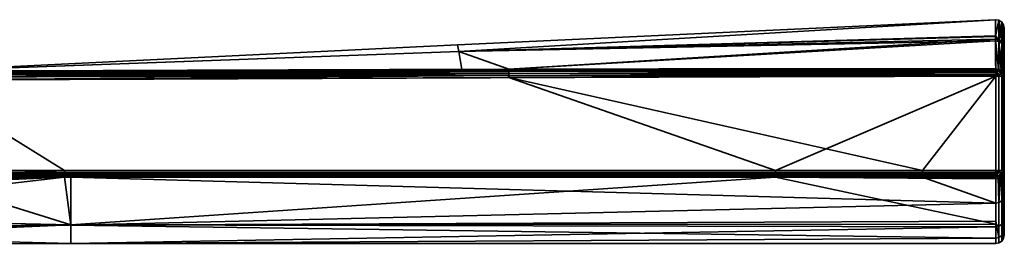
# Model space of a CAD drawing. Header units: millimetres. Extents: x -322 to 8072, y -96 to 57.
# Tile 64 of 256: x 1254 to 1312, y 44 to 57. Entities that reach past the tile are written whole.
import ezdxf

# ---------------------------------------------------------------- set-up
doc = ezdxf.new("R2010")
doc.units = ezdxf.units.MM
doc.layers.add('151', color=7, linetype='Continuous', true_color=0xffffff)

# ---------------------------------------------------------------- blocks, each defined once
blk = doc.blocks.new('UG_SURFACE_010')
at = {"layer": '151', "color": 251, "linetype": 'Continuous', "lineweight": 35}
for points in [[(1310.988, 56.988, 1104), (1279.783, 55.53, 1104), (1279.853, 55.149, 1109.565)], [(1279.853, 55.149, 1098.435), (1279.783, 55.53, 1104), (1310.988, 56.988, 1104)], [(1310.988, 56.988, 1104), (1310.988, 56.988, 1104), (1279.783, 55.53, 1104)], [(1279.853, 55.149, 1109.565), (1310.992, 56.021, 1109.683), (1310.988, 56.988, 1104)], [(1310.988, 56.988, 1104), (1310.992, 56.06, 1098.31), (1279.853, 55.149, 1098.435)], [(1310.992, 56.06, 1098.31), (1310.988, 56.988, 1104), (1311.183, 56.954, 1104)], [(1311.183, 56.954, 1104), (1310.988, 56.988, 1104), (1310.992, 56.021, 1109.683)], [(1310.988, 56.988, 1104), (1310.988, 56.988, 1104), (1311.183, 56.954, 1104)], [(1311.183, 56.954, 1104), (1311.186, 55.827, 1097.102), (1310.992, 56.06, 1098.31)], [(1310.992, 56.021, 1109.683), (1311.187, 55.729, 1111.183), (1311.183, 56.954, 1104)], [(1311.351, 55.725, 1097.136), (1311.186, 55.827, 1097.102), (1311.183, 56.954, 1104)], [(1311.349, 56.846, 1104), (1311.183, 56.954, 1104), (1311.187, 55.729, 1111.183)], [(1311.183, 56.954, 1104), (1311.349, 56.846, 1104), (1311.351, 55.725, 1097.136)], [(1311.187, 55.729, 1111.183), (1311.351, 55.628, 1111.147), (1311.349, 56.846, 1104)], [(1311.461, 55.57, 1097.188), (1311.351, 55.725, 1097.136), (1311.349, 56.846, 1104)], [(1311.461, 56.682, 1104), (1311.349, 56.846, 1104), (1311.351, 55.628, 1111.147)], [(1311.349, 56.846, 1104), (1311.461, 56.682, 1104), (1311.461, 55.57, 1097.188)], [(1311.351, 55.628, 1111.147), (1311.461, 55.474, 1111.093), (1311.461, 56.682, 1104)], [(1311.461, 56.682, 1104), (1311.5, 56.488, 1104), (1311.5, 55.387, 1097.249)], [(1311.461, 56.682, 1104), (1311.461, 55.474, 1111.093), (1311.5, 55.292, 1111.029)], [(1311.5, 55.292, 1111.029), (1311.5, 56.488, 1104), (1311.461, 56.682, 1104)], [(1311.5, 55.387, 1097.249), (1311.461, 55.57, 1097.188), (1311.461, 56.682, 1104)], [(1279.853, 55.149, 1098.435), (1310.992, 56.06, 1098.31), (1310.993, 55.861, 1097.09)], [(1310.993, 55.763, 1111.195), (1310.992, 56.021, 1109.683), (1279.853, 55.149, 1109.565)], [(1311.186, 55.827, 1097.102), (1310.993, 55.861, 1097.09), (1310.992, 56.06, 1098.31)], [(1310.992, 56.021, 1109.683), (1310.993, 55.763, 1111.195), (1311.187, 55.729, 1111.183)], [(1311.5, 56.488, 1104), (1311.5, 44.5, 1104), (1311.5, 45.437, 1098.497)], [(1311.5, 56.488, 1104), (1311.5, 44.807, 1107.178), (1311.5, 44.5, 1104)], [(1311.5, 56.488, 1104), (1311.5, 46.779, 1112.401), (1311.5, 44.807, 1107.178)], [(1311.5, 46.779, 1112.401), (1311.5, 56.488, 1104), (1311.5, 55.292, 1111.029)], [(1311.5, 45.437, 1098.497), (1311.5, 48.143, 1093.615), (1311.5, 55.387, 1097.249), (1311.5, 56.488, 1104)], [(1248.479, 53.999, 1109.419), (1279.853, 55.149, 1109.565), (1279.783, 55.53, 1104)], [(1248.479, 53.999, 1098.581), (1248.479, 53.999, 1104), (1279.783, 55.53, 1104)], [(1279.783, 55.53, 1104), (1279.853, 55.149, 1098.435), (1248.479, 53.999, 1098.581)], [(1279.783, 55.53, 1104), (1248.479, 53.999, 1104), (1248.479, 53.999, 1109.419)], [(1282.755, 54.111, 1093.353), (1279.853, 55.149, 1098.435), (1310.993, 55.861, 1097.09)], [(1310.993, 55.763, 1111.195), (1279.853, 55.149, 1109.565), (1282.755, 54.111, 1114.647)], [(1310.993, 55.861, 1097.09), (1310.999, 54.146, 1093.253), (1282.755, 54.111, 1093.353)], [(1282.755, 54.111, 1114.647), (1310.999, 54.146, 1114.747), (1310.993, 55.763, 1111.195)], [(1310.993, 55.861, 1097.09), (1311.186, 55.827, 1097.102), (1311.169, 54.117, 1093.269)], [(1311.169, 54.117, 1093.269), (1310.999, 54.146, 1093.253), (1310.993, 55.861, 1097.09)], [(1310.993, 55.763, 1111.195), (1310.999, 54.146, 1114.747), (1311.169, 54.117, 1114.731)], [(1311.169, 54.117, 1114.731), (1311.187, 55.729, 1111.183), (1310.993, 55.763, 1111.195)], [(1311.186, 55.827, 1097.102), (1311.191, 54.113, 1093.271), (1311.169, 54.117, 1093.269)], [(1311.169, 54.117, 1114.731), (1311.191, 54.113, 1114.728), (1311.187, 55.729, 1111.183)], [(1311.186, 55.827, 1097.102), (1311.325, 54.035, 1093.316), (1311.314, 54.042, 1093.312)], [(1311.325, 54.035, 1093.316), (1311.186, 55.827, 1097.102), (1311.351, 55.725, 1097.136)], [(1311.314, 54.042, 1093.312), (1311.191, 54.113, 1093.271), (1311.186, 55.827, 1097.102)], [(1311.187, 55.729, 1111.183), (1311.191, 54.113, 1114.728), (1311.314, 54.042, 1114.688)], [(1311.314, 54.042, 1114.688), (1311.325, 54.035, 1114.684), (1311.187, 55.729, 1111.183)], [(1311.351, 55.628, 1111.147), (1311.187, 55.729, 1111.183), (1311.325, 54.035, 1114.684)], [(1311.351, 55.725, 1097.136), (1311.353, 54.019, 1093.325), (1311.325, 54.035, 1093.316)], [(1311.325, 54.035, 1114.684), (1311.353, 54.019, 1114.675), (1311.351, 55.628, 1111.147)], [(1311.448, 53.896, 1093.395), (1311.351, 55.725, 1097.136), (1311.461, 55.57, 1097.188)], [(1311.448, 53.896, 1093.395), (1311.353, 54.019, 1093.325), (1311.351, 55.725, 1097.136)], [(1311.351, 55.628, 1111.147), (1311.353, 54.019, 1114.675), (1311.448, 53.896, 1114.605)], [(1311.461, 55.474, 1111.093), (1311.351, 55.628, 1111.147), (1311.448, 53.896, 1114.605)], [(1311.461, 55.57, 1097.188), (1311.462, 53.878, 1093.405), (1311.448, 53.896, 1093.395)], [(1311.448, 53.896, 1114.605), (1311.462, 53.878, 1114.595), (1311.461, 55.474, 1111.093)], [(1311.461, 55.57, 1097.188), (1311.5, 55.387, 1097.249), (1311.5, 53.711, 1093.5)], [(1311.5, 53.711, 1093.5), (1311.462, 53.878, 1093.405), (1311.461, 55.57, 1097.188)], [(1311.461, 55.474, 1111.093), (1311.462, 53.878, 1114.595), (1311.5, 53.711, 1114.5)], [(1311.5, 53.711, 1114.5), (1311.5, 55.292, 1111.029), (1311.461, 55.474, 1111.093)], [(1248.499, 54, 1114.5), (1279.853, 55.149, 1109.565), (1248.479, 53.999, 1109.419)], [(1248.499, 54, 1093.5), (1248.479, 53.999, 1098.581), (1279.853, 55.149, 1098.435)], [(1248.499, 54, 1114.5), (1280.043, 54.102, 1114.636), (1279.853, 55.149, 1109.565)], [(1279.853, 55.149, 1098.435), (1280.043, 54.102, 1093.364), (1248.499, 54, 1093.5)], [(1279.853, 55.149, 1109.565), (1280.043, 54.102, 1114.636), (1282.755, 54.111, 1114.647)], [(1282.755, 54.111, 1093.353), (1280.043, 54.102, 1093.364), (1279.853, 55.149, 1098.435)], [(1311.5, 48.143, 1093.615), (1311.5, 48.235, 1093.5), (1311.5, 53.711, 1093.5), (1311.5, 55.387, 1097.249)], [(1311.5, 55.292, 1111.029), (1311.5, 53.711, 1114.5), (1311.5, 48.235, 1114.5), (1311.5, 46.779, 1112.401)], [(1248.499, 53.976, 1114.655), (1282.755, 54.058, 1114.763), (1280.043, 54.102, 1114.636)], [(1280.043, 54.102, 1114.636), (1248.499, 54, 1114.5), (1248.499, 53.976, 1114.655)], [(1248.499, 53.976, 1093.346), (1248.499, 54, 1093.5), (1280.043, 54.102, 1093.364)], [(1280.043, 54.102, 1093.364), (1282.755, 54.058, 1093.237), (1248.499, 53.976, 1093.346)], [(1282.755, 53.978, 1114.861), (1282.755, 54.058, 1114.763), (1248.499, 53.976, 1114.655)], [(1282.755, 54.058, 1093.237), (1282.755, 53.978, 1093.139), (1248.499, 53.904, 1093.206)], [(1248.499, 53.904, 1093.206), (1248.499, 53.976, 1093.346), (1282.755, 54.058, 1093.237)], [(1282.756, 53.876, 1114.937), (1282.755, 53.978, 1114.861), (1248.499, 53.904, 1114.794)], [(1248.499, 53.976, 1114.655), (1248.499, 53.904, 1114.794), (1282.755, 53.978, 1114.861)], [(1282.755, 53.978, 1093.139), (1282.756, 53.876, 1093.063), (1248.499, 53.794, 1093.096)], [(1248.499, 53.794, 1093.096), (1248.499, 53.904, 1093.206), (1282.755, 53.978, 1093.139)], [(1248.499, 53.904, 1114.794), (1248.499, 53.794, 1114.905), (1282.756, 53.876, 1114.937)], [(1282.756, 53.759, 1114.984), (1282.756, 53.876, 1114.937), (1248.499, 53.794, 1114.905)], [(1248.5, 53.654, 1093.024), (1248.499, 53.794, 1093.096), (1282.756, 53.876, 1093.063)], [(1248.499, 53.794, 1114.905), (1248.5, 53.654, 1114.976), (1282.756, 53.759, 1114.984)], [(1282.756, 53.876, 1093.063), (1282.756, 53.759, 1093.016), (1248.5, 53.654, 1093.024)], [(1248.5, 53.5, 1115), (1282.757, 53.633, 1115), (1282.756, 53.759, 1114.984)], [(1282.756, 53.759, 1114.984), (1248.5, 53.654, 1114.976), (1248.5, 53.5, 1115)], [(1248.5, 53.5, 1093), (1248.5, 53.654, 1093.024), (1282.756, 53.759, 1093.016)], [(1282.756, 53.759, 1093.016), (1282.757, 53.633, 1093), (1248.5, 53.5, 1093)], [(1282.755, 54.058, 1114.763), (1282.755, 54.111, 1114.647), (1280.043, 54.102, 1114.636)], [(1280.043, 54.102, 1093.364), (1282.755, 54.111, 1093.353), (1282.755, 54.058, 1093.237)], [(1310.999, 54.146, 1114.747), (1282.755, 54.111, 1114.647), (1282.755, 54.058, 1114.763)], [(1282.755, 54.058, 1114.763), (1311, 54.085, 1114.833), (1310.999, 54.146, 1114.747)], [(1310.999, 54.146, 1093.253), (1311, 54.085, 1093.167), (1282.755, 54.058, 1093.237)], [(1282.755, 54.058, 1093.237), (1282.755, 54.111, 1093.353), (1310.999, 54.146, 1093.253)], [(1311, 54.065, 1114.85), (1311, 54.085, 1114.833), (1282.755, 54.058, 1114.763)], [(1282.755, 53.978, 1093.139), (1282.755, 54.058, 1093.237), (1311, 54.085, 1093.167)], [(1311, 54.085, 1093.167), (1311, 54.065, 1093.15), (1282.755, 53.978, 1093.139)], [(1311, 54.065, 1114.85), (1282.755, 54.058, 1114.763), (1282.755, 53.978, 1114.861)], [(1282.755, 53.978, 1114.861), (1311, 54.007, 1114.903), (1311, 54.065, 1114.85)], [(1311, 54.065, 1093.15), (1311, 54.007, 1093.097), (1282.755, 53.978, 1093.139)], [(1311, 54.007, 1114.903), (1282.755, 53.978, 1114.861), (1282.756, 53.876, 1114.937)], [(1282.756, 53.876, 1093.063), (1282.755, 53.978, 1093.139), (1311, 54.007, 1093.097)], [(1282.756, 53.876, 1114.937), (1311, 53.916, 1114.956), (1311, 54.007, 1114.903)], [(1311, 54.007, 1093.097), (1311, 53.916, 1093.044), (1282.756, 53.876, 1093.063)], [(1311, 53.903, 1114.96), (1311, 53.916, 1114.956), (1282.756, 53.876, 1114.937)], [(1282.756, 53.876, 1093.063), (1311, 53.916, 1093.044), (1311, 53.903, 1093.04)], [(1311, 53.903, 1114.96), (1282.756, 53.876, 1114.937), (1282.756, 53.759, 1114.984)], [(1282.756, 53.759, 1114.984), (1311, 53.816, 1114.989), (1311, 53.903, 1114.96)], [(1311, 53.903, 1093.04), (1282.756, 53.759, 1093.016), (1282.756, 53.876, 1093.063)], [(1311, 53.903, 1093.04), (1311, 53.816, 1093.011), (1282.756, 53.759, 1093.016)], [(1311, 53.711, 1115), (1311, 53.816, 1114.989), (1282.756, 53.759, 1114.984)], [(1282.756, 53.759, 1093.016), (1311, 53.816, 1093.011), (1311, 53.711, 1093)], [(1282.756, 53.759, 1114.984), (1282.757, 53.633, 1115), (1311, 53.711, 1115)], [(1311, 53.711, 1093), (1282.757, 53.633, 1093), (1282.756, 53.759, 1093.016)], [(1306.747, 48.236, 1115), (1311, 53.711, 1115), (1282.757, 53.633, 1115)], [(1282.757, 53.633, 1093), (1311, 53.711, 1093), (1298.237, 48.236, 1093)], [(1311, 53.711, 1093), (1311, 48.235, 1093), (1298.237, 48.236, 1093)], [(1306.747, 48.236, 1115), (1311, 48.235, 1115), (1311, 53.711, 1115)], [(1311.169, 54.117, 1114.731), (1310.999, 54.146, 1114.747), (1311, 54.085, 1114.833)], [(1311, 54.085, 1093.167), (1310.999, 54.146, 1093.253), (1311.169, 54.117, 1093.269)], [(1311, 54.085, 1114.833), (1311.136, 54.04, 1114.852), (1311.169, 54.117, 1114.731)], [(1311.169, 54.117, 1093.269), (1311.136, 54.04, 1093.148), (1311, 54.085, 1093.167)], [(1311, 54.085, 1114.833), (1311, 54.065, 1114.85), (1311.136, 54.04, 1114.852)], [(1311.136, 54.04, 1093.148), (1311, 54.065, 1093.15), (1311, 54.085, 1093.167)], [(1311.136, 54.04, 1114.852), (1311, 54.065, 1114.85), (1311, 54.007, 1114.903)], [(1311, 54.007, 1093.097), (1311, 54.065, 1093.15), (1311.136, 54.04, 1093.148)], [(1311.073, 53.889, 1114.962), (1311.136, 54.04, 1114.852), (1311, 54.007, 1114.903)], [(1311, 54.007, 1093.097), (1311.136, 54.04, 1093.148), (1311.073, 53.889, 1093.039)], [(1311, 54.007, 1114.903), (1311, 53.916, 1114.956), (1311.073, 53.889, 1114.962)], [(1311.073, 53.889, 1093.039), (1311, 53.916, 1093.044), (1311, 54.007, 1093.097)], [(1311, 53.916, 1114.956), (1311, 53.903, 1114.96), (1311.073, 53.889, 1114.962)], [(1311.073, 53.889, 1093.039), (1311, 53.903, 1093.04), (1311, 53.916, 1093.044)], [(1311.073, 53.889, 1114.962), (1311, 53.903, 1114.96), (1311, 53.816, 1114.989)], [(1311, 53.816, 1093.011), (1311, 53.903, 1093.04), (1311.073, 53.889, 1093.039)], [(1311, 53.816, 1114.989), (1311, 53.711, 1115), (1311.073, 53.889, 1114.962)], [(1311, 53.711, 1115), (1311.136, 53.848, 1114.962), (1311.073, 53.889, 1114.962)], [(1311.073, 53.889, 1093.039), (1311, 53.711, 1093), (1311, 53.816, 1093.011)], [(1311.073, 53.889, 1093.039), (1311.136, 53.848, 1093.039), (1311, 53.711, 1093)], [(1311, 53.711, 1115), (1311.178, 53.785, 1114.962), (1311.136, 53.848, 1114.962)], [(1311.136, 53.848, 1093.039), (1311.178, 53.785, 1093.039), (1311, 53.711, 1093)], [(1311.178, 53.785, 1114.962), (1311, 53.711, 1115), (1311.191, 53.711, 1114.962)], [(1311.191, 53.711, 1093.038), (1311, 53.711, 1093), (1311.178, 53.785, 1093.039)], [(1311, 53.711, 1115), (1311, 48.235, 1115), (1311.191, 48.235, 1114.962), (1311.191, 53.711, 1114.962)], [(1311, 48.235, 1093), (1311, 53.711, 1093), (1311.191, 53.711, 1093.038), (1311.191, 48.235, 1093.038)], [(1311.073, 53.889, 1114.962), (1311.136, 53.848, 1114.962), (1311.251, 53.963, 1114.852), (1311.136, 54.04, 1114.852)], [(1311.136, 54.04, 1093.148), (1311.251, 53.963, 1093.148), (1311.136, 53.848, 1093.039), (1311.073, 53.889, 1093.039)], [(1311.191, 54.113, 1114.728), (1311.169, 54.117, 1114.731), (1311.136, 54.04, 1114.852)], [(1311.136, 54.04, 1093.148), (1311.169, 54.117, 1093.269), (1311.191, 54.113, 1093.271)], [(1311.191, 54.113, 1114.728), (1311.136, 54.04, 1114.852), (1311.251, 53.963, 1114.852)], [(1311.251, 53.963, 1093.148), (1311.136, 54.04, 1093.148), (1311.191, 54.113, 1093.271)], [(1311.136, 53.848, 1114.962), (1311.178, 53.785, 1114.962), (1311.328, 53.847, 1114.852), (1311.251, 53.963, 1114.852)], [(1311.251, 53.963, 1093.148), (1311.328, 53.847, 1093.148), (1311.178, 53.785, 1093.039), (1311.136, 53.848, 1093.039)], [(1311.328, 53.847, 1114.852), (1311.178, 53.785, 1114.962), (1311.192, 53.711, 1114.962), (1311.353, 53.711, 1114.853)], [(1311.353, 53.711, 1093.147), (1311.192, 53.711, 1093.039), (1311.178, 53.785, 1093.039), (1311.328, 53.847, 1093.148)], [(1311.191, 53.711, 1114.962), (1311.192, 53.711, 1114.962), (1311.178, 53.785, 1114.962)], [(1311.178, 53.785, 1093.039), (1311.192, 53.711, 1093.039), (1311.191, 53.711, 1093.038)], [(1311.251, 53.963, 1114.852), (1311.314, 54.042, 1114.688), (1311.191, 54.113, 1114.728)], [(1311.191, 54.113, 1093.271), (1311.314, 54.042, 1093.312), (1311.251, 53.963, 1093.148)], [(1311.192, 53.711, 1114.962), (1311.191, 53.711, 1114.962), (1311.191, 48.235, 1114.962), (1311.192, 48.235, 1114.962)], [(1311.192, 48.235, 1093.039), (1311.191, 48.235, 1093.038), (1311.191, 53.711, 1093.038), (1311.192, 53.711, 1093.039)], [(1311.192, 48.235, 1114.962), (1311.353, 48.235, 1114.853), (1311.353, 53.711, 1114.853), (1311.192, 53.711, 1114.962)], [(1311.192, 53.711, 1093.039), (1311.353, 53.711, 1093.147), (1311.353, 48.235, 1093.147), (1311.192, 48.235, 1093.039)], [(1311.251, 53.963, 1114.852), (1311.323, 54.032, 1114.689), (1311.314, 54.042, 1114.688)], [(1311.314, 54.042, 1093.312), (1311.323, 54.032, 1093.311), (1311.251, 53.963, 1093.148)], [(1311.323, 54.032, 1114.689), (1311.251, 53.963, 1114.852), (1311.328, 53.847, 1114.852)], [(1311.251, 53.963, 1093.148), (1311.323, 54.032, 1093.311), (1311.428, 53.889, 1093.312)], [(1311.428, 53.889, 1093.312), (1311.328, 53.847, 1093.148), (1311.251, 53.963, 1093.148)], [(1311.314, 54.042, 1114.688), (1311.323, 54.032, 1114.689), (1311.325, 54.035, 1114.684)], [(1311.325, 54.035, 1093.316), (1311.323, 54.032, 1093.311), (1311.314, 54.042, 1093.312)], [(1311.353, 54.019, 1114.675), (1311.325, 54.035, 1114.684), (1311.323, 54.032, 1114.689)], [(1311.323, 54.032, 1093.311), (1311.325, 54.035, 1093.316), (1311.353, 54.019, 1093.325)], [(1311.328, 53.847, 1114.852), (1311.428, 53.889, 1114.688), (1311.323, 54.032, 1114.689)], [(1311.323, 54.032, 1114.689), (1311.428, 53.889, 1114.688), (1311.353, 54.019, 1114.675)], [(1311.353, 54.019, 1093.325), (1311.428, 53.889, 1093.312), (1311.323, 54.032, 1093.311)], [(1311.428, 53.889, 1114.688), (1311.328, 53.847, 1114.852), (1311.355, 53.711, 1114.852), (1311.461, 53.711, 1114.691)], [(1311.461, 53.711, 1093.309), (1311.355, 53.711, 1093.148), (1311.328, 53.847, 1093.148), (1311.428, 53.889, 1093.312)], [(1311.353, 53.711, 1114.853), (1311.355, 53.711, 1114.852), (1311.328, 53.847, 1114.852)], [(1311.328, 53.847, 1093.148), (1311.355, 53.711, 1093.148), (1311.353, 53.711, 1093.147)], [(1311.428, 53.889, 1114.688), (1311.448, 53.896, 1114.605), (1311.353, 54.019, 1114.675)], [(1311.353, 54.019, 1093.325), (1311.448, 53.896, 1093.395), (1311.428, 53.889, 1093.312)], [(1311.355, 53.711, 1114.852), (1311.353, 53.711, 1114.853), (1311.353, 48.235, 1114.853), (1311.355, 48.235, 1114.852)], [(1311.355, 48.235, 1093.148), (1311.353, 48.235, 1093.147), (1311.353, 53.711, 1093.147), (1311.355, 53.711, 1093.148)], [(1311.355, 48.235, 1114.852), (1311.461, 48.235, 1114.691), (1311.461, 53.711, 1114.691), (1311.355, 53.711, 1114.852)], [(1311.355, 53.711, 1093.148), (1311.461, 53.711, 1093.309), (1311.461, 48.235, 1093.309), (1311.355, 48.235, 1093.148)], [(1311.448, 53.896, 1114.605), (1311.428, 53.889, 1114.688), (1311.463, 53.711, 1114.688)], [(1311.463, 53.711, 1093.312), (1311.428, 53.889, 1093.312), (1311.448, 53.896, 1093.395)], [(1311.461, 53.711, 1114.691), (1311.463, 53.711, 1114.688), (1311.428, 53.889, 1114.688)], [(1311.428, 53.889, 1093.312), (1311.463, 53.711, 1093.312), (1311.461, 53.711, 1093.309)], [(1311.463, 53.711, 1114.688), (1311.462, 53.878, 1114.595), (1311.448, 53.896, 1114.605)], [(1311.448, 53.896, 1093.395), (1311.462, 53.878, 1093.405), (1311.463, 53.711, 1093.312)], [(1311.463, 53.711, 1114.688), (1311.461, 53.711, 1114.691), (1311.461, 48.235, 1114.691), (1311.463, 48.235, 1114.688)], [(1311.463, 48.235, 1093.312), (1311.461, 48.235, 1093.309), (1311.461, 53.711, 1093.309), (1311.463, 53.711, 1093.312)], [(1311.463, 53.711, 1114.688), (1311.5, 53.711, 1114.5), (1311.462, 53.878, 1114.595)], [(1311.462, 53.878, 1093.405), (1311.5, 53.711, 1093.5), (1311.463, 53.711, 1093.312)], [(1311.463, 48.235, 1114.688), (1311.5, 48.235, 1114.5), (1311.5, 53.711, 1114.5), (1311.463, 53.711, 1114.688)], [(1311.463, 53.711, 1093.312), (1311.5, 53.711, 1093.5), (1311.5, 48.235, 1093.5), (1311.463, 48.235, 1093.312)], [(1223.82, 46.841, 1115), (1256.99, 48.233, 1115), (1248.5, 53.5, 1115), (1196.243, 53.197, 1115)], [(1298.237, 48.236, 1093), (1248.475, 48.234, 1093), (1248.5, 53.5, 1093), (1282.757, 53.633, 1093)], [(1282.757, 53.633, 1115), (1248.5, 53.5, 1115), (1256.99, 48.233, 1115), (1306.747, 48.236, 1115)], [(1256.99, 48.123, 1114.988), (1256.99, 48.233, 1115), (1223.82, 46.841, 1115)], [(1223.82, 46.841, 1115), (1223.83, 46.705, 1114.981), (1256.99, 48.123, 1114.988)], [(1256.99, 48.019, 1114.952), (1256.99, 48.123, 1114.988), (1223.83, 46.705, 1114.981)], [(1223.83, 46.705, 1114.981), (1223.839, 46.578, 1114.925), (1256.99, 48.019, 1114.952)], [(1256.99, 47.924, 1114.893), (1256.99, 48.019, 1114.952), (1223.839, 46.578, 1114.925)], [(1298.237, 48.236, 1093), (1298.237, 48.126, 1093.012), (1248.477, 48.124, 1093.012), (1248.475, 48.234, 1093)], [(1298.237, 48.126, 1093.012), (1298.237, 48.021, 1093.048), (1248.479, 48.02, 1093.048), (1248.477, 48.124, 1093.012)], [(1248.481, 47.925, 1093.107), (1248.479, 48.02, 1093.048), (1298.237, 48.021, 1093.048)], [(1298.237, 48.021, 1093.048), (1298.237, 47.927, 1093.107), (1248.481, 47.925, 1093.107)], [(1306.747, 48.126, 1114.988), (1306.747, 48.236, 1115), (1256.99, 48.233, 1115), (1256.99, 48.123, 1114.988)], [(1306.747, 48.021, 1114.952), (1306.747, 48.126, 1114.988), (1256.99, 48.123, 1114.988), (1256.99, 48.019, 1114.952)], [(1306.747, 47.927, 1114.893), (1306.747, 48.021, 1114.952), (1256.99, 48.019, 1114.952)], [(1256.99, 48.019, 1114.952), (1256.99, 47.924, 1114.893), (1306.747, 47.927, 1114.893)], [(1311, 48.235, 1093), (1311, 48.125, 1093.012), (1298.237, 48.126, 1093.012), (1298.237, 48.236, 1093)], [(1298.237, 48.021, 1093.048), (1298.237, 48.126, 1093.012), (1311, 48.125, 1093.012), (1311, 48.044, 1093.04)], [(1311, 48.044, 1093.04), (1311, 48.021, 1093.048), (1298.237, 48.021, 1093.048)], [(1311, 48.021, 1093.048), (1311, 47.927, 1093.107), (1298.237, 47.927, 1093.107), (1298.237, 48.021, 1093.048)], [(1311, 48.125, 1114.988), (1311, 48.235, 1115), (1306.747, 48.236, 1115), (1306.747, 48.126, 1114.988)], [(1311, 48.044, 1114.959), (1311, 48.125, 1114.988), (1306.747, 48.126, 1114.988), (1306.747, 48.021, 1114.952)], [(1306.747, 48.021, 1114.952), (1311, 48.021, 1114.952), (1311, 48.044, 1114.959)], [(1311, 47.927, 1114.893), (1311, 48.021, 1114.952), (1306.747, 48.021, 1114.952), (1306.747, 47.927, 1114.893)], [(1311.074, 48.058, 1114.962), (1311, 48.235, 1115), (1311, 48.125, 1114.988)], [(1311.191, 48.235, 1114.962), (1311, 48.235, 1115), (1311.178, 48.162, 1114.962)], [(1311, 48.235, 1115), (1311.136, 48.099, 1114.962), (1311.178, 48.162, 1114.962)], [(1311, 48.235, 1115), (1311.074, 48.058, 1114.962), (1311.136, 48.099, 1114.962)], [(1311.192, 48.235, 1093.039), (1311.178, 48.162, 1093.039), (1311, 48.235, 1093), (1311.191, 48.235, 1093.038)], [(1311.178, 48.162, 1093.039), (1311.136, 48.099, 1093.039), (1311, 48.235, 1093)], [(1311.136, 48.099, 1093.039), (1311.074, 48.058, 1093.039), (1311, 48.235, 1093)], [(1311, 48.125, 1093.012), (1311, 48.235, 1093), (1311.074, 48.058, 1093.039)], [(1311, 48.125, 1114.988), (1311, 48.044, 1114.959), (1311.074, 48.058, 1114.962)], [(1311.074, 48.058, 1093.039), (1311, 48.044, 1093.04), (1311, 48.125, 1093.012)], [(1311.136, 47.907, 1114.852), (1311.074, 48.058, 1114.962), (1311, 48.021, 1114.952)], [(1311.074, 48.058, 1114.962), (1311, 48.044, 1114.959), (1311, 48.021, 1114.952)], [(1311, 48.021, 1093.048), (1311.074, 48.058, 1093.039), (1311.136, 47.907, 1093.148)], [(1311, 48.021, 1093.048), (1311, 48.044, 1093.04), (1311.074, 48.058, 1093.039)], [(1311, 48.021, 1114.952), (1311, 47.927, 1114.893), (1311.136, 47.907, 1114.852)], [(1311.136, 47.907, 1093.148), (1311, 47.927, 1093.107), (1311, 48.021, 1093.048)], [(1311.136, 48.099, 1114.962), (1311.074, 48.058, 1114.962), (1311.136, 47.907, 1114.852), (1311.251, 47.984, 1114.852)], [(1311.251, 47.984, 1093.148), (1311.136, 47.907, 1093.148), (1311.074, 48.058, 1093.039), (1311.136, 48.099, 1093.039)], [(1311.178, 48.162, 1114.962), (1311.136, 48.099, 1114.962), (1311.251, 47.984, 1114.852), (1311.328, 48.1, 1114.852)], [(1311.328, 48.1, 1093.148), (1311.251, 47.984, 1093.148), (1311.136, 48.099, 1093.039), (1311.178, 48.162, 1093.039)], [(1311.191, 47.877, 1114.792), (1311.251, 47.984, 1114.852), (1311.136, 47.907, 1114.852)], [(1311.136, 47.907, 1093.148), (1311.251, 47.984, 1093.148), (1311.191, 47.877, 1093.208)], [(1311.178, 48.162, 1114.962), (1311.192, 48.235, 1114.962), (1311.191, 48.235, 1114.962)], [(1311.353, 48.235, 1114.853), (1311.192, 48.235, 1114.962), (1311.178, 48.162, 1114.962), (1311.328, 48.1, 1114.852)], [(1311.328, 48.1, 1093.148), (1311.178, 48.162, 1093.039), (1311.192, 48.235, 1093.039), (1311.353, 48.235, 1093.147)], [(1311.191, 47.877, 1114.792), (1311.304, 47.936, 1114.744), (1311.251, 47.984, 1114.852)], [(1311.251, 47.984, 1093.148), (1311.304, 47.936, 1093.256), (1311.191, 47.877, 1093.208)], [(1311.328, 48.1, 1114.852), (1311.251, 47.984, 1114.852), (1311.304, 47.936, 1114.744)], [(1311.304, 47.936, 1093.256), (1311.251, 47.984, 1093.148), (1311.328, 48.1, 1093.148)], [(1311.304, 47.936, 1114.744), (1311.354, 47.961, 1114.723), (1311.328, 48.1, 1114.852)], [(1311.328, 48.1, 1093.148), (1311.354, 47.961, 1093.277), (1311.304, 47.936, 1093.256)], [(1311.328, 48.1, 1114.852), (1311.355, 48.235, 1114.852), (1311.353, 48.235, 1114.853)], [(1311.461, 48.235, 1114.691), (1311.355, 48.235, 1114.852), (1311.328, 48.1, 1114.852), (1311.428, 48.058, 1114.688)], [(1311.428, 48.058, 1093.312), (1311.328, 48.1, 1093.148), (1311.355, 48.235, 1093.148), (1311.461, 48.235, 1093.309)], [(1311.353, 48.235, 1093.147), (1311.355, 48.235, 1093.148), (1311.328, 48.1, 1093.148)], [(1311.328, 48.1, 1114.852), (1311.354, 47.961, 1114.723), (1311.391, 48.005, 1114.688)], [(1311.391, 48.005, 1114.688), (1311.428, 48.058, 1114.688), (1311.328, 48.1, 1114.852)], [(1311.328, 48.1, 1093.148), (1311.428, 48.058, 1093.312), (1311.391, 48.005, 1093.312)], [(1311.391, 48.005, 1093.312), (1311.354, 47.961, 1093.277), (1311.328, 48.1, 1093.148)], [(1311.354, 46.473, 1112.579), (1311.462, 46.613, 1112.497), (1311.462, 48.087, 1114.621), (1311.436, 48.057, 1114.645)], [(1311.354, 46.473, 1112.579), (1311.436, 48.057, 1114.645), (1311.391, 48.005, 1114.688)], [(1311.391, 48.005, 1093.312), (1311.436, 48.057, 1093.355), (1311.462, 47.994, 1093.495), (1311.354, 47.867, 1093.394)], [(1311.354, 47.867, 1093.394), (1311.354, 47.961, 1093.277), (1311.391, 48.005, 1093.312)], [(1311.391, 48.005, 1114.688), (1311.354, 47.961, 1114.723), (1311.354, 46.473, 1112.579)], [(1311.462, 45.257, 1098.434), (1311.354, 45.104, 1098.38), (1311.354, 47.867, 1093.394), (1311.462, 47.994, 1093.495)], [(1311.436, 48.057, 1114.645), (1311.428, 48.058, 1114.688), (1311.391, 48.005, 1114.688)], [(1311.391, 48.005, 1093.312), (1311.428, 48.058, 1093.312), (1311.436, 48.057, 1093.355)], [(1311.428, 48.058, 1114.688), (1311.463, 48.235, 1114.688), (1311.461, 48.235, 1114.691)], [(1311.463, 48.235, 1114.688), (1311.428, 48.058, 1114.688), (1311.436, 48.057, 1114.645)], [(1311.436, 48.057, 1093.355), (1311.428, 48.058, 1093.312), (1311.463, 48.235, 1093.312)], [(1311.461, 48.235, 1093.309), (1311.463, 48.235, 1093.312), (1311.428, 48.058, 1093.312)], [(1311.436, 48.057, 1114.645), (1311.462, 48.087, 1114.621), (1311.463, 48.235, 1114.688)], [(1311.463, 48.235, 1093.312), (1311.462, 48.087, 1093.379), (1311.436, 48.057, 1093.355)], [(1311.436, 48.057, 1093.355), (1311.462, 48.087, 1093.379), (1311.462, 47.994, 1093.495)], [(1311.5, 48.143, 1093.615), (1311.462, 47.994, 1093.495), (1311.462, 48.087, 1093.379), (1311.5, 48.235, 1093.5)], [(1311.5, 48.235, 1114.5), (1311.462, 48.087, 1114.621), (1311.462, 46.613, 1112.497), (1311.5, 46.779, 1112.401)], [(1311.462, 48.087, 1114.621), (1311.5, 48.235, 1114.5), (1311.463, 48.235, 1114.688)], [(1311.463, 48.235, 1093.312), (1311.5, 48.235, 1093.5), (1311.462, 48.087, 1093.379)], [(1311.5, 45.437, 1098.497), (1311.462, 45.257, 1098.434), (1311.462, 47.994, 1093.495), (1311.5, 48.143, 1093.615)], [(1223.839, 46.578, 1114.925), (1223.846, 46.472, 1114.837), (1256.99, 47.924, 1114.893)], [(1256.99, 47.845, 1114.816), (1256.99, 47.924, 1114.893), (1223.846, 46.472, 1114.837)], [(1223.846, 46.472, 1114.837), (1223.852, 46.395, 1114.722), (1256.99, 47.845, 1114.816)], [(1256.99, 47.845, 1114.816), (1223.852, 46.395, 1114.722), (1230.004, 44.724, 1109.829)], [(1230.004, 44.724, 1109.829), (1257.361, 45.073, 1109.968), (1256.99, 47.845, 1114.816)], [(1248.482, 47.846, 1093.184), (1257.361, 45.079, 1098.017), (1230.12, 45.696, 1095.484)], [(1257.363, 47.847, 1093.184), (1248.481, 47.925, 1093.107), (1298.237, 47.927, 1093.107)], [(1257.363, 47.847, 1093.184), (1248.482, 47.846, 1093.184), (1248.481, 47.925, 1093.107)], [(1248.482, 47.846, 1093.184), (1257.363, 47.847, 1093.184), (1257.361, 45.079, 1098.017)], [(1306.747, 47.927, 1114.893), (1256.99, 47.924, 1114.893), (1257.363, 47.845, 1114.816)], [(1256.99, 47.924, 1114.893), (1256.99, 47.845, 1114.816), (1257.363, 47.845, 1114.816)], [(1257.361, 45.073, 1109.968), (1257.363, 47.845, 1114.816), (1256.99, 47.845, 1114.816)], [(1257.361, 45.079, 1098.017), (1257.363, 47.847, 1093.184), (1298.237, 47.848, 1093.184)], [(1298.237, 47.848, 1093.184), (1311, 45.126, 1098.042), (1257.361, 45.079, 1098.017)], [(1311, 46.347, 1112.653), (1257.363, 47.845, 1114.816), (1257.361, 45.073, 1109.968)], [(1257.363, 47.845, 1114.816), (1306.747, 47.848, 1114.816), (1306.747, 47.927, 1114.893)], [(1298.237, 47.927, 1093.107), (1298.237, 47.848, 1093.184), (1257.363, 47.847, 1093.184)], [(1306.747, 47.848, 1114.816), (1257.363, 47.845, 1114.816), (1311, 46.347, 1112.653)], [(1298.237, 47.848, 1093.184), (1298.237, 47.927, 1093.107), (1311, 47.927, 1093.107), (1311, 47.882, 1093.15)], [(1311, 47.882, 1093.15), (1311, 47.848, 1093.184), (1298.237, 47.848, 1093.184)], [(1298.237, 47.848, 1093.184), (1311, 47.848, 1093.184), (1311, 47.753, 1093.302)], [(1298.237, 47.848, 1093.184), (1311, 47.753, 1093.302), (1311, 45.126, 1098.042)], [(1311, 47.882, 1114.85), (1311, 47.927, 1114.893), (1306.747, 47.927, 1114.893), (1306.747, 47.848, 1114.816)], [(1306.747, 47.848, 1114.816), (1311, 47.848, 1114.816), (1311, 47.882, 1114.85)], [(1311, 46.347, 1112.653), (1311, 47.848, 1114.816), (1306.747, 47.848, 1114.816)], [(1311, 47.927, 1114.893), (1311, 47.882, 1114.85), (1311.136, 47.907, 1114.852)], [(1311.136, 47.907, 1093.148), (1311, 47.882, 1093.15), (1311, 47.927, 1093.107)], [(1311.153, 47.871, 1114.797), (1311.136, 47.907, 1114.852), (1311, 47.882, 1114.85)], [(1311, 47.882, 1093.15), (1311.136, 47.907, 1093.148), (1311.153, 47.871, 1093.203)], [(1311, 47.882, 1114.85), (1311, 47.848, 1114.816), (1311.153, 47.871, 1114.797)], [(1311.153, 47.871, 1093.203), (1311, 47.848, 1093.184), (1311, 47.882, 1093.15)], [(1311.191, 47.782, 1093.326), (1311, 47.753, 1093.302), (1311, 47.848, 1093.184), (1311.153, 47.871, 1093.203)], [(1311.153, 47.871, 1114.797), (1311, 47.848, 1114.816), (1311, 46.347, 1112.653), (1311.191, 46.38, 1112.634)], [(1311, 45.126, 1098.042), (1311, 47.753, 1093.302), (1311.191, 47.782, 1093.326), (1311.191, 45.001, 1098.344)], [(1311.136, 47.907, 1114.852), (1311.153, 47.871, 1114.797), (1311.191, 47.877, 1114.792)], [(1311.191, 47.877, 1093.208), (1311.153, 47.871, 1093.203), (1311.136, 47.907, 1093.148)], [(1311.191, 46.38, 1112.634), (1311.191, 47.877, 1114.792), (1311.153, 47.871, 1114.797)], [(1311.153, 47.871, 1093.203), (1311.191, 47.877, 1093.208), (1311.191, 47.782, 1093.326)], [(1311.191, 46.38, 1112.634), (1311.354, 46.473, 1112.579), (1311.354, 47.961, 1114.723), (1311.304, 47.936, 1114.744)], [(1311.354, 47.867, 1093.394), (1311.191, 47.782, 1093.326), (1311.191, 47.877, 1093.208), (1311.304, 47.936, 1093.256)], [(1311.304, 47.936, 1114.744), (1311.191, 47.877, 1114.792), (1311.191, 46.38, 1112.634)], [(1311.354, 45.104, 1098.38), (1311.191, 45.001, 1098.344), (1311.191, 47.782, 1093.326), (1311.354, 47.867, 1093.394)], [(1311.304, 47.936, 1093.256), (1311.354, 47.961, 1093.277), (1311.354, 47.867, 1093.394)], [(1257.361, 45.073, 1109.968), (1311, 45.301, 1109.883), (1311, 46.347, 1112.653)], [(1311.191, 44.353, 1107.267), (1311.191, 46.38, 1112.634), (1311, 46.347, 1112.653), (1311, 45.301, 1109.883)], [(1311.354, 46.473, 1112.579), (1311.191, 46.38, 1112.634), (1311.191, 44.353, 1107.267), (1311.354, 44.46, 1107.246)], [(1311.462, 46.613, 1112.497), (1311.354, 46.473, 1112.579), (1311.354, 44.46, 1107.246), (1311.462, 44.619, 1107.215)], [(1311.5, 46.779, 1112.401), (1311.462, 46.613, 1112.497), (1311.462, 44.619, 1107.215), (1311.5, 44.807, 1107.178)], [(1257.361, 45.079, 1098.017), (1230.005, 44.728, 1098.156), (1230.12, 45.696, 1095.484)], [(1311, 44.316, 1107.274), (1311, 45.301, 1109.883), (1257.361, 45.073, 1109.968)], [(1257.361, 45.079, 1098.017), (1311, 45.126, 1098.042), (1311, 44.965, 1098.332)], [(1311, 45.301, 1109.883), (1311, 44.316, 1107.274), (1311.191, 44.353, 1107.267)], [(1311.191, 45.001, 1098.344), (1311, 44.965, 1098.332), (1311, 45.126, 1098.042)], [(1311.462, 44.309, 1104), (1311.354, 44.146, 1104), (1311.354, 45.104, 1098.38), (1311.462, 45.257, 1098.434)], [(1311.5, 44.5, 1104), (1311.462, 44.309, 1104), (1311.462, 45.257, 1098.434), (1311.5, 45.437, 1098.497)], [(1209.215, 43.899, 1103.749), (1257.361, 45.079, 1098.017), (1229.907, 43.911, 1103.992)], [(1230.005, 44.728, 1098.156), (1257.361, 45.079, 1098.017), (1209.215, 43.899, 1103.749)], [(1257.361, 45.079, 1098.017), (1257.361, 44, 1103.992), (1229.907, 43.911, 1103.992)], [(1230.004, 44.724, 1109.829), (1229.907, 43.911, 1103.992), (1257.361, 44, 1103.992)], [(1257.361, 44, 1103.992), (1257.361, 45.073, 1109.968), (1230.004, 44.724, 1109.829)], [(1257.361, 44, 1103.992), (1257.361, 45.079, 1098.017), (1311, 44.965, 1098.332)], [(1311, 44.316, 1107.274), (1257.361, 45.073, 1109.968), (1257.361, 44, 1103.992)], [(1311, 44.965, 1098.332), (1311, 44, 1104), (1257.361, 44, 1103.992)], [(1311.191, 44.038, 1104), (1311, 44, 1104), (1311, 44.965, 1098.332), (1311.191, 45.001, 1098.344)], [(1311.354, 44.146, 1104), (1311.191, 44.038, 1104), (1311.191, 45.001, 1098.344), (1311.354, 45.104, 1098.38)], [(1311.462, 44.619, 1107.215), (1311.354, 44.46, 1107.246), (1311.354, 44.146, 1104), (1311.462, 44.309, 1104)], [(1311.5, 44.807, 1107.178), (1311.462, 44.619, 1107.215), (1311.462, 44.309, 1104), (1311.5, 44.5, 1104)], [(1257.361, 44, 1103.992), (1311, 44, 1104), (1311, 44.316, 1107.274)], [(1311.191, 44.353, 1107.267), (1311, 44.316, 1107.274), (1311, 44, 1104), (1311.191, 44.038, 1104)], [(1311.354, 44.46, 1107.246), (1311.191, 44.353, 1107.267), (1311.191, 44.038, 1104), (1311.354, 44.146, 1104)]]:
    blk.add_3dface(points, dxfattribs=at)

msp = doc.modelspace()

# ---------------------------------------------------------------- linework, layer by layer
at = {"layer": '151', "color": 253, "linetype": 'Continuous', "lineweight": -3}
for p, q in [((1311, 53.711, 1093), (1311, 48.235, 1093)), ((1311, 48.235, 1115), (1311, 53.711, 1115)), ((1311.5, 53.711, 1114.5), (1311.5, 48.235, 1114.5)), ((1311.5, 48.235, 1093.5), (1311.5, 53.711, 1093.5))]:
    msp.add_line(p, q, dxfattribs=at)
at = {"layer": '151', "color": 253, "linetype": 'Continuous', "lineweight": -3, "extrusion": (0.999999, 0.001266, 0)}
for centre, start, end in [((52.051, 1093.5, 1311.067), 270, 330.3663), ((52.051, 1114.5, 1311.067), 29.6337, 90)]:
    msp.add_arc(centre, 0.5, start, end, dxfattribs=at)
at = {"layer": '151', "color": 253, "linetype": 'Continuous', "lineweight": -3, "extrusion": (0, 0.494453, -0.869204)}
msp.add_arc((-1311, 597.754, -942.171), 0.5, 89.9369, 180, dxfattribs=at)
at = {"layer": '151', "color": 253, "linetype": 'Continuous', "lineweight": -3, "extrusion": (-3.01566e-14, -0.494453, -0.869204)}
msp.add_arc((1311, 493.998, -977.033), 0.5, 269.9369, 360, dxfattribs=at)
at = {"layer": '151', "color": 253, "linetype": 'Continuous', "lineweight": -3, "extrusion": (0, 1, 0)}
for centre, start, end in [((-1311, 1093.5, 53.711), 180, 270), ((-1311, 1114.5, 53.711), 90, 180)]:
    msp.add_arc(centre, 0.5, start, end, dxfattribs=at)
at = {"layer": '151', "color": 253, "linetype": 'Continuous', "lineweight": -3, "extrusion": (1.01556e-14, -0.631583, -0.775308)}
msp.add_arc((1311, 666.502, -894.545), 0.5, 360, 90.0036, dxfattribs=at)
at = {"layer": '151', "color": 253, "linetype": 'Continuous', "lineweight": -3, "extrusion": (1, -8.19992e-05, 0)}
for centre, start, end in [((48.343, 1114.5, 1310.996), 90, 140.833), ((48.343, 1093.5, 1310.996), 219.167, 270)]:
    msp.add_arc(centre, 0.5, start, end, dxfattribs=at)
at = {"layer": '151', "color": 253, "linetype": 'Continuous', "lineweight": -3, "extrusion": (0, -1, 0)}
msp.add_arc((1311, 1093.5, -48.235), 0.5, 270, 0, dxfattribs=at)
at = {"layer": '151', "color": 253, "linetype": 'Continuous', "lineweight": -3, "extrusion": (0, 0.631583, -0.775308)}
msp.add_arc((-1311, 728.034, -817.335), 0.5, 180, 270.0036, dxfattribs=at)
at = {"layer": '151', "color": 253, "linetype": 'Continuous', "lineweight": -3, "extrusion": (0, 1, 5.41234e-13)}
msp.add_arc((-1311, 1114.5, 48.235), 0.5, 90, 180, dxfattribs=at)
at = {"layer": '151', "color": 253, "linetype": 'Continuous', "lineweight": -3}
for points, knots in [([(1310.999, 54.146, 1114.747), (1310.996, 55.078, 1113.108), (1310.993, 55.794, 1111.348), (1310.989, 56.746, 1107.738), (1310.988, 56.988, 1105.893), (1310.988, 56.989, 1102.122), (1310.989, 56.748, 1100.275), (1310.993, 55.797, 1096.659), (1310.996, 55.078, 1094.892), (1310.999, 54.146, 1093.253)], [0, 0, 0, 0, 0.25, 0.25, 0.5, 0.5, 0.75, 0.75, 1, 1, 1, 1]), ([(1311.5, 53.711, 1093.5), (1311.5, 54.623, 1095.102), (1311.5, 55.322, 1096.82), (1311.5, 56.253, 1100.355), (1311.5, 56.489, 1102.16), (1311.5, 56.488, 1105.846), (1311.5, 56.252, 1107.649), (1311.5, 55.322, 1111.177), (1311.5, 54.623, 1112.898), (1311.5, 53.711, 1114.5)], [0, 0, 0, 0, 0.25, 0.25, 0.5, 0.5, 0.75, 0.75, 1, 1, 1, 1]), ([(1185.998, 53.587, 1114.264), (1196.415, 53.633, 1114.28), (1206.832, 53.74, 1114.321), (1227.665, 53.913, 1114.421), (1238.081, 53.973, 1114.474), (1258.915, 54.027, 1114.526), (1269.332, 54.074, 1114.58), (1290.166, 54.132, 1114.685), (1300.582, 54.143, 1114.73), (1310.999, 54.146, 1114.747)], [0, 0, 0, 0, 0.25, 0.25, 0.5, 0.5, 0.75, 0.75, 1, 1, 1, 1]), ([(1310.999, 54.146, 1093.253), (1300.582, 54.143, 1093.27), (1290.166, 54.132, 1093.315), (1269.332, 54.074, 1093.42), (1258.915, 54.027, 1093.474), (1238.081, 53.973, 1093.526), (1227.665, 53.913, 1093.579), (1206.832, 53.74, 1093.679), (1196.415, 53.633, 1093.72), (1185.998, 53.587, 1093.736)], [0, 0, 0, 0, 0.25, 0.25, 0.5, 0.5, 0.75, 0.75, 1, 1, 1, 1]), ([(1186, 53.146, 1093), (1196.417, 53.183, 1093), (1206.833, 53.27, 1093), (1227.666, 53.416, 1093), (1238.083, 53.473, 1093), (1269.333, 53.554, 1093), (1290.166, 53.685, 1093), (1311, 53.711, 1093)], [0, 0, 0, 0, 0.25, 0.25, 0.5, 0.5, 1, 1, 1, 1]), ([(1311, 53.711, 1115), (1290.166, 53.685, 1115), (1269.333, 53.554, 1115), (1238.083, 53.473, 1115), (1227.666, 53.416, 1115), (1206.833, 53.27, 1115), (1196.417, 53.183, 1115), (1186, 53.146, 1115)], [0, 0, 0, 0, 0.5, 0.5, 0.75, 0.75, 1, 1, 1, 1]), ([(1203.828, 45.411, 1115), (1212.746, 45.992, 1115), (1221.655, 46.719, 1115), (1235.03, 47.608, 1115), (1239.49, 47.857, 1115), (1246.182, 48.169, 1115), (1248.414, 48.253, 1115), (1252.885, 48.242, 1115), (1255.121, 48.232, 1115), (1275.237, 48.247, 1115), (1293.119, 48.237, 1115), (1311, 48.235, 1115)], [0, 0, 0, 0, 0.25, 0.25, 0.375, 0.375, 0.4375, 0.4375, 0.5, 0.5, 1, 1, 1, 1]), ([(1311, 48.235, 1093), (1293.117, 48.237, 1093), (1275.235, 48.247, 1093), (1255.117, 48.232, 1093), (1252.882, 48.242, 1093), (1248.411, 48.253, 1093), (1246.177, 48.169, 1093), (1239.483, 47.857, 1093), (1235.023, 47.607, 1093), (1221.651, 46.719, 1093), (1212.744, 45.992, 1093), (1203.828, 45.411, 1093)], [0, 0, 0, 0, 0.5, 0.5, 0.5625, 0.5625, 0.625, 0.625, 0.75, 0.75, 1, 1, 1, 1]), ([(1311.5, 48.235, 1114.5), (1311.5, 45.824, 1111.54), (1311.5, 44.495, 1107.796), (1311.5, 44.503, 1102.07), (1311.5, 44.825, 1100.212), (1311.5, 46.107, 1096.619), (1311.5, 47.03, 1094.98), (1311.5, 48.235, 1093.5)], [0, 0, 0, 0, 0.5, 0.5, 0.75, 0.75, 1, 1, 1, 1]), ([(1311, 47.848, 1114.816), (1293.122, 47.849, 1114.816), (1275.245, 47.86, 1114.816), (1255.132, 47.844, 1114.816), (1252.897, 47.854, 1114.816), (1248.427, 47.866, 1114.817), (1246.196, 47.778, 1114.812), (1239.506, 47.454, 1114.795), (1235.048, 47.193, 1114.779), (1221.68, 46.266, 1114.716), (1212.775, 45.512, 1114.651), (1203.86, 44.921, 1114.594)], [0, 0, 0, 0, 0.5, 0.5, 0.5625, 0.5625, 0.625, 0.625, 0.75, 0.75, 1, 1, 1, 1]), ([(1203.86, 44.921, 1093.406), (1212.773, 45.512, 1093.349), (1221.674, 46.265, 1093.284), (1235.04, 47.192, 1093.221), (1239.499, 47.453, 1093.205), (1246.191, 47.778, 1093.188), (1248.424, 47.866, 1093.183), (1252.894, 47.854, 1093.184), (1255.128, 47.844, 1093.184), (1275.242, 47.86, 1093.184), (1293.121, 47.849, 1093.184), (1311, 47.848, 1093.184)], [0, 0, 0, 0, 0.25, 0.25, 0.375, 0.375, 0.4375, 0.4375, 0.5, 0.5, 1, 1, 1, 1]), ([(1311, 47.848, 1093.184), (1311, 46.606, 1094.709), (1311, 45.654, 1096.4), (1311, 44.334, 1100.101), (1311, 44.002, 1102.014), (1311, 43.995, 1107.912), (1311, 45.364, 1111.767), (1311, 47.848, 1114.816)], [0, 0, 0, 0, 0.25, 0.25, 0.5, 0.5, 1, 1, 1, 1])]:
    msp.add_open_spline(points, degree=3, knots=knots, dxfattribs=at)

# ---------------------------------------------------------------- block references
msp.add_blockref('UG_SURFACE_010', (0, 0), dxfattribs=at)

doc.saveas('drawing.dxf')
